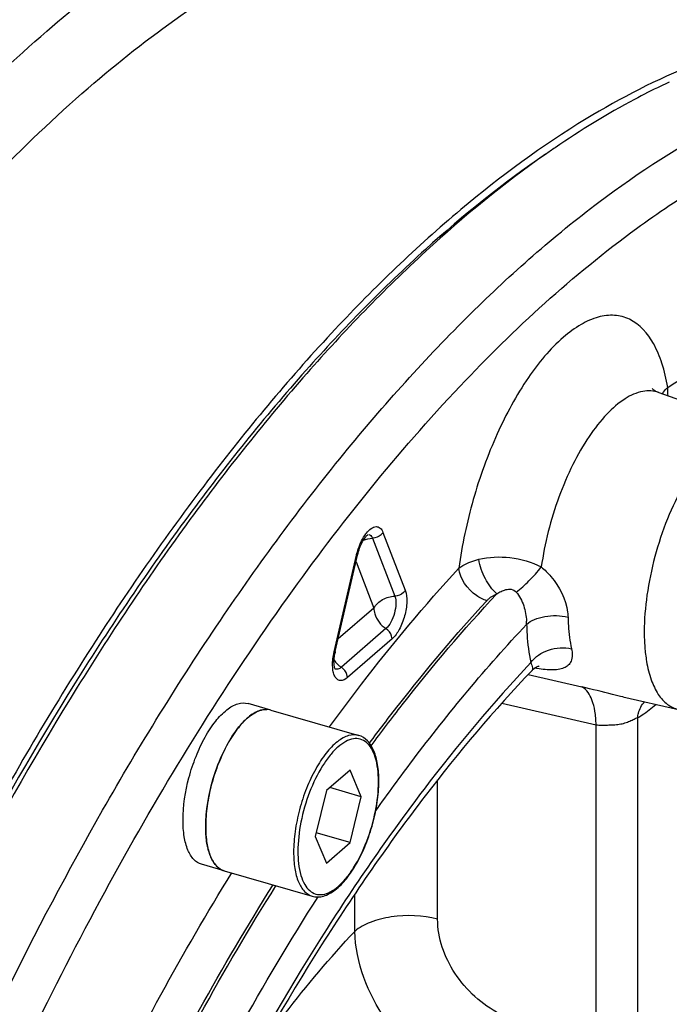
# Model space of a CAD drawing. Extents: x 0 to 594, y 0 to 420.
# Tile 64 of 93: x 523.25 to 529.45, y 209.71 to 219.12. Entities that reach past the tile are written whole.
import ezdxf

# ---------------------------------------------------------------- set-up
doc = ezdxf.new("R2010")
doc.units = 0
doc.header["$LTSCALE"] = 32.67
doc.layers.get('0').update_dxf_attribs({"linetype": 'CONTINUOUS'})
doc.layers.add('3_ALL_AXES', color=7, linetype='CONTINUOUS')

msp = doc.modelspace()

# ---------------------------------------------------------------- linework, layer by layer
at = {"color": 7, "linetype": 'CONTINUOUS'}
for p, q in [((529.3545, 215.5596), (530.318, 215.2197)), ((526.2632, 213.0829), (526.4764, 214.0061)), ((528.1427, 212.9036), (528.1446, 212.9056)), ((529.0118, 212.6501), (529.5416, 212.53)), ((529.0137, 212.6496), (529.0126, 212.6499)), ((525.6468, 212.5248), (526.4868, 212.2823)), ((526.4042, 211.9507), (526.1777, 211.7545)), ((526.5104, 211.6963), (526.4042, 211.9507)), ((526.1777, 211.7545), (526.0714, 211.3161)), ((526.5104, 211.6963), (526.2104, 211.7829)), ((526.4042, 211.2579), (526.5104, 211.6963)), ((526.0714, 211.3161), (526.1777, 211.0617)), ((526.4042, 211.2579), (526.08, 211.3514)), ((526.1777, 211.0617), (526.4042, 211.2579)), ((525.203, 210.9876), (526.0431, 210.7451))]:
    msp.add_line(p, q, dxfattribs=at)
at = {"color": 9, "linetype": 'CONTINUOUS'}
for p, q in [((526.7186, 214.2227), (526.9318, 213.6688)), ((526.6187, 214.1663), (526.8319, 213.6124)), ((526.2524, 213.0804), (526.4656, 214.0036)), ((526.4617, 213.9423), (526.6321, 213.4997)), ((526.6321, 213.4997), (526.2913, 213.2046)), ((526.7475, 213.3031), (526.3211, 212.9338)), ((526.8053, 213.2047), (526.3789, 212.8355)), ((528.1051, 212.8634), (528.6193, 212.7457)), ((527.8555, 212.5911), (528.7553, 212.3842)), ((529.1513, 212.4518), (529.1513, 209.2099)), ((528.7553, 209.1513), (528.7553, 212.3842)), ((527.2411, 210.5268), (527.2411, 211.8563)), ((526.449, 210.4095), (526.449, 210.7643))]:
    msp.add_line(p, q, dxfattribs=at)
at = {"color": 7, "linetype": 'CONTINUOUS'}
msp.add_lwpolyline([(528.1446, 212.9056), (528.1552, 212.9154), (528.1659, 212.9238), (528.1763, 212.9308), (528.1861, 212.9362), (528.1948, 212.9403), (528.2021, 212.9431), (528.2077, 212.9448), (528.2113, 212.9457), (528.2117, 212.9458)], dxfattribs=at)
for centre, radius, start, end in [((532.2396, 212.541), 6.6016, 114.95461, 115.72924), ((533.6024, 210.221), 9.2952, 124.31227, 124.99433), ((526.782, 212.9631), 0.5324, 166.99211, 168.86413), ((525.4899, 211.8471), 1.19, 359.64009, 359.99948)]:
    msp.add_arc(centre, radius, start, end, dxfattribs=at)
at = {"color": 9, "linetype": 'CONTINUOUS'}
for centre, radius, start, end in [((526.8152, 214.0133), 0.3249, 141.61529, 142.82351), ((527.0896, 213.8595), 0.6404, 166.54459, 166.99579), ((527.6459, 213.3525), 0.4452, 358.82534, 2.70878), ((525.5312, 211.8396), 1.1448, 359.99948, 0.37485)]:
    msp.add_arc(centre, radius, start, end, dxfattribs=at)
for points, knots in [([(520.1314, 215.0201), (520.6412, 215.7964), (521.6751, 217.2099), (523.141, 218.7435), (524.3339, 219.6906), (525.4262, 220.3857), (526.3018, 220.7446), (526.8817, 220.866)], [0, 0, 0, 0, 0.305374, 0.574422, 0.694587, 0.805211, 1, 1, 1, 1]), ([(520.4368, 214.3042), (520.9566, 215.117), (522.0125, 216.5932), (523.521, 218.1889), (524.7513, 219.1611), (525.8719, 219.86), (526.7739, 220.2061), (527.3669, 220.3058)], [0, 0, 0, 0, 0.30818, 0.578248, 0.698123, 0.807938, 1, 1, 1, 1]), ([(524.0406, 211.5674), (524.3926, 212.1855), (525.1132, 213.3544), (526.2843, 214.947), (527.4898, 216.2938), (528.7095, 217.3715), (529.9248, 218.1617), (531.1203, 218.6483), (532.2793, 218.8137), (533.018, 218.6946), (533.3554, 218.5829)], [0, 0, 0, 0, 0.171336, 0.330396, 0.475567, 0.605895, 0.721344, 0.82317, 0.914382, 1, 1, 1, 1]), ([(529.1406, 217.1264), (529.2433, 217.2015), (529.6403, 217.4795), (530.0607, 217.7253), (530.3829, 217.8801)], [0, 0, 0, 0, 0.262546, 1, 1, 1, 1]), ([(522.8438, 208.305), (523.2695, 209.2668), (524.168, 211.0843), (525.7024, 213.5452), (527.3294, 215.5758), (528.5322, 216.6822), (529.1406, 217.1264)], [0, 0, 0, 0, 0.288365, 0.554951, 0.793487, 1, 1, 1, 1]), ([(529.4395, 215.6088), (529.6169, 215.7236), (530.2774, 216.1131), (531.0201, 216.3833), (531.5725, 216.4514)], [0, 0, 0, 0, 0.275185, 1, 1, 1, 1]), ([(529.4395, 215.6088), (529.4264, 215.6866), (529.3928, 215.8309), (529.2965, 216.0673), (529.1375, 216.2521), (528.9287, 216.3067), (528.7661, 216.286), (528.599, 216.2105), (528.3578, 216.0306), (528.0736, 215.6822), (527.7882, 215.1547), (527.5664, 214.5405), (527.4735, 214.1022), (527.4447, 213.8812)], [0, 0, 0, 0, 0.060333, 0.1126, 0.195828, 0.233334, 0.273222, 0.318882, 0.372121, 0.502151, 0.658617, 0.829492, 1, 1, 1, 1]), ([(529.3896, 215.5472), (529.3929, 215.5526), (529.4074, 215.5748), (529.425, 215.5949), (529.4395, 215.6088)], [0, 0, 0, 0, 0.24059, 1, 1, 1, 1]), ([(529.3545, 215.5596), (529.3062, 215.5766), (529.188, 215.5813), (529.0143, 215.4994), (528.8422, 215.3479), (528.676, 215.1329), (528.5237, 214.8652), (528.3489, 214.4542), (528.2634, 214.1194), (528.2314, 213.8918)], [0, 0, 0, 0, 0.070654, 0.154552, 0.25906, 0.384637, 0.527796, 0.682833, 1, 1, 1, 1]), ([(526.5605, 214.2151), (526.574, 214.2321), (526.6001, 214.2595), (526.6493, 214.2834), (526.6975, 214.2668), (526.7126, 214.2382), (526.7186, 214.2227)], [0, 0, 0, 0, 0.319188, 0.555671, 0.754867, 1, 1, 1, 1]), ([(526.4667, 214.0085), (526.4713, 214.0276), (526.4917, 214.0983), (526.5237, 214.1666), (526.5563, 214.2097)], [0, 0, 0, 0, 0.266353, 1, 1, 1, 1]), ([(526.5832, 214.2022), (526.587, 214.2015), (526.6036, 214.1955), (526.6138, 214.1789), (526.6187, 214.1663)], [0, 0, 0, 0, 0.22133, 1, 1, 1, 1]), ([(526.7186, 214.2227), (526.7138, 214.2145), (526.6892, 214.1836), (526.6483, 214.167), (526.6187, 214.1663)], [0, 0, 0, 0, 0.241853, 1, 1, 1, 1]), ([(526.4656, 214.0036), (526.4671, 214.0036), (526.4704, 214.0038), (526.4759, 214.0039), (526.4764, 214.0061)], [0, 0, 0, 0, 0.398196, 1, 1, 1, 1]), ([(527.6346, 213.9651), (527.7311, 213.9885), (527.9386, 213.9979), (528.1394, 213.9409), (528.2314, 213.8918)], [0, 0, 0, 0, 0.487646, 1, 1, 1, 1]), ([(527.4447, 213.8812), (527.4569, 213.8907), (527.5151, 213.929), (527.5821, 213.9523), (527.6346, 213.9651)], [0, 0, 0, 0, 0.221955, 1, 1, 1, 1]), ([(527.8068, 213.6351), (527.7608, 213.6741), (527.6876, 213.7805), (527.6447, 213.9005), (527.6346, 213.9651)], [0, 0, 0, 0, 0.479882, 1, 1, 1, 1]), ([(526.2081, 212.3639), (526.308, 212.5011), (526.6988, 213.0238), (527.1174, 213.5261), (527.4447, 213.8812)], [0, 0, 0, 0, 0.260049, 1, 1, 1, 1]), ([(527.7097, 213.5691), (527.6753, 213.5806), (527.5509, 213.6449), (527.4527, 213.7775), (527.4447, 213.8812)], [0, 0, 0, 0, 0.258373, 1, 1, 1, 1]), ([(527.9917, 213.6527), (528.0355, 213.6843), (528.1195, 213.7607), (528.1953, 213.845), (528.2314, 213.8918)], [0, 0, 0, 0, 0.47779, 1, 1, 1, 1]), ([(528.2314, 213.8918), (528.2645, 213.8646), (528.3844, 213.7458), (528.4668, 213.5841), (528.4832, 213.4592)], [0, 0, 0, 0, 0.253701, 1, 1, 1, 1]), ([(526.6065, 212.184), (526.7036, 212.3153), (527.0833, 212.8155), (527.4895, 213.2958), (527.8068, 213.6351)], [0, 0, 0, 0, 0.260066, 1, 1, 1, 1]), ([(526.9318, 213.6688), (526.9448, 213.635), (526.9512, 213.5506), (526.9299, 213.4233), (526.8828, 213.3011), (526.834, 213.2296), (526.8053, 213.2047)], [0, 0, 0, 0, 0.217658, 0.492925, 0.772174, 1, 1, 1, 1]), ([(526.9318, 213.6688), (526.927, 213.6606), (526.9024, 213.6297), (526.8615, 213.6131), (526.8319, 213.6124)], [0, 0, 0, 0, 0.241853, 1, 1, 1, 1]), ([(527.7097, 213.5691), (527.7158, 213.5758), (527.7444, 213.603), (527.7791, 213.6231), (527.8068, 213.6351)], [0, 0, 0, 0, 0.231587, 1, 1, 1, 1]), ([(527.8068, 213.6351), (527.8197, 213.6436), (527.8472, 213.6596), (527.8931, 213.6775), (527.9457, 213.6842), (527.98, 213.6661), (527.9917, 213.6527)], [0, 0, 0, 0, 0.23018, 0.473121, 0.733339, 1, 1, 1, 1]), ([(527.9917, 213.6527), (528.0245, 213.615), (528.0698, 213.5226), (528.0883, 213.4235), (528.0906, 213.3736)], [0, 0, 0, 0, 0.499857, 1, 1, 1, 1]), ([(526.5901, 212.2079), (526.6808, 212.3304), (527.0362, 212.7984), (527.4148, 213.249), (527.7097, 213.5691)], [0, 0, 0, 0, 0.259345, 1, 1, 1, 1]), ([(526.6321, 213.4997), (526.6514, 213.5331), (526.7125, 213.5893), (526.7916, 213.6115), (526.8319, 213.6124)], [0, 0, 0, 0, 0.489363, 1, 1, 1, 1]), ([(526.8319, 213.6124), (526.8405, 213.5899), (526.8448, 213.5336), (526.8307, 213.4487), (526.7992, 213.3673), (526.7667, 213.3196), (526.7475, 213.3031)], [0, 0, 0, 0, 0.217618, 0.492929, 0.772221, 1, 1, 1, 1]), ([(526.6321, 213.4997), (526.6321, 213.4812), (526.6443, 213.4037), (526.6977, 213.3351), (526.7475, 213.3031)], [0, 0, 0, 0, 0.23757, 1, 1, 1, 1]), ([(528.091, 213.3434), (528.1123, 213.3632), (528.1691, 213.396), (528.3024, 213.4324), (528.4153, 213.4298), (528.4869, 213.4117)], [0, 0, 0, 0, 0.211312, 0.464338, 1, 1, 1, 1]), ([(526.6498, 211.5612), (526.7654, 211.7248), (527.2157, 212.3424), (527.7049, 212.9323), (528.091, 213.3434)], [0, 0, 0, 0, 0.262086, 1, 1, 1, 1]), ([(528.091, 213.3434), (528.0917, 213.3108), (528.0969, 213.1884), (528.1121, 213.0662), (528.1312, 212.9785)], [0, 0, 0, 0, 0.266531, 1, 1, 1, 1]), ([(528.4869, 213.4117), (528.4875, 213.3847), (528.4918, 213.2834), (528.5044, 213.1822), (528.5202, 213.1095)], [0, 0, 0, 0, 0.266531, 1, 1, 1, 1]), ([(526.8053, 213.2047), (526.8053, 213.214), (526.7992, 213.2528), (526.7725, 213.287), (526.7475, 213.3031)], [0, 0, 0, 0, 0.237565, 1, 1, 1, 1]), ([(526.3789, 212.8355), (526.3601, 212.8192), (526.3241, 212.7977), (526.2776, 212.8174), (526.2551, 212.8496), (526.2413, 212.8942), (526.2339, 212.973), (526.2423, 213.0368), (526.2524, 213.0804)], [0, 0, 0, 0, 0.196843, 0.279227, 0.375654, 0.497488, 0.645872, 1, 1, 1, 1]), ([(526.2524, 213.0804), (526.2539, 213.0804), (526.2572, 213.0807), (526.2627, 213.0807), (526.2632, 213.0829)], [0, 0, 0, 0, 0.398196, 1, 1, 1, 1]), ([(528.1312, 212.9785), (528.1711, 213.0349), (528.3, 213.1163), (528.4491, 213.1267), (528.5202, 213.1095)], [0, 0, 0, 0, 0.485475, 1, 1, 1, 1]), ([(528.5202, 213.1095), (528.5286, 213.0712), (528.532, 213.0107), (528.4905, 212.9499), (528.4463, 212.9233), (528.391, 212.9098), (528.2973, 212.9054), (528.2224, 212.9163), (528.1701, 212.9266)], [0, 0, 0, 0, 0.238438, 0.334264, 0.432573, 0.544792, 0.676405, 1, 1, 1, 1]), ([(528.1312, 212.9785), (527.7695, 212.5945), (527.0603, 211.7452), (525.7154, 209.7867), (524.8599, 208.1409), (524.3436, 206.981)], [0, 0, 0, 0, 0.222251, 0.465106, 1, 1, 1, 1]), ([(528.1312, 212.9785), (528.1379, 212.9625), (528.1475, 212.94), (528.1486, 212.9098), (528.1427, 212.9036)], [0, 0, 0, 0, 0.66696, 1, 1, 1, 1]), ([(526.3211, 212.9338), (526.3117, 212.9257), (526.2927, 212.9123), (526.2682, 212.9148), (526.26, 212.9199)], [0, 0, 0, 0, 0.563548, 1, 1, 1, 1]), ([(526.3789, 212.8355), (526.3789, 212.8447), (526.3728, 212.8835), (526.3461, 212.9178), (526.3211, 212.9338)], [0, 0, 0, 0, 0.237565, 1, 1, 1, 1]), ([(528.7553, 212.3842), (528.7541, 212.4276), (528.7472, 212.5085), (528.7174, 212.6359), (528.6665, 212.7227), (528.6193, 212.7457)], [0, 0, 0, 0, 0.327214, 0.604519, 1, 1, 1, 1]), ([(529.0126, 212.6499), (528.9793, 212.6574), (528.8481, 212.6892), (528.7175, 212.7232), (528.6193, 212.7457)], [0, 0, 0, 0, 0.253225, 1, 1, 1, 1]), ([(529.1513, 212.4518), (529.1527, 212.4664), (529.1621, 212.5215), (529.1898, 212.574), (529.2187, 212.6033)], [0, 0, 0, 0, 0.262831, 1, 1, 1, 1]), ([(529.1513, 212.4518), (529.166, 212.4598), (529.2281, 212.4965), (529.2851, 212.5414), (529.3262, 212.5784)], [0, 0, 0, 0, 0.232926, 1, 1, 1, 1]), ([(528.7553, 212.3842), (528.7725, 212.3812), (528.8089, 212.3814), (528.864, 212.3815), (528.9205, 212.3823), (528.9763, 212.3877), (529.029, 212.3995), (529.0764, 212.4171), (529.1157, 212.4364), (529.1399, 212.4493), (529.1513, 212.4518)], [0, 0, 0, 0, 0.12885, 0.265529, 0.405574, 0.543786, 0.676922, 0.802078, 0.914076, 1, 1, 1, 1]), ([(526.4868, 212.2823), (526.4558, 212.2913), (526.4012, 212.2879), (526.3347, 212.2584), (526.2587, 212.2068), (526.1667, 212.1085), (526.0687, 211.9568), (525.9838, 211.7744), (525.918, 211.5741), (525.8759, 211.3699), (525.865, 211.2332), (525.865, 211.1673)], [0, 0, 0, 0, 0.07003, 0.111072, 0.157618, 0.268245, 0.400484, 0.548314, 0.703522, 0.857033, 1, 1, 1, 1]), ([(526.6759, 211.8471), (526.6754, 211.9235), (526.6652, 212.0318), (526.615, 212.1546), (526.5666, 212.217), (526.5037, 212.2519), (526.4315, 212.2536), (526.3573, 212.2248), (526.2825, 212.1698), (526.2086, 212.0906), (526.11, 211.9503), (526.0082, 211.7368), (525.9284, 211.46), (525.9059, 211.2664), (525.9059, 211.1728)], [0, 0, 0, 0, 0.127985, 0.178567, 0.220802, 0.257846, 0.295091, 0.33783, 0.389057, 0.449551, 0.518661, 0.675834, 0.843073, 1, 1, 1, 1]), ([(525.9059, 211.1728), (525.9059, 211.0956), (525.9155, 210.9861), (525.9649, 210.8613), (526.0128, 210.7976), (526.0754, 210.7612), (526.1477, 210.7582), (526.2222, 210.7862), (526.2972, 210.8407), (526.3715, 210.9196), (526.4706, 211.0598), (526.573, 211.2737), (526.6533, 211.5514), (526.6759, 211.7456), (526.6759, 211.8396)], [0, 0, 0, 0, 0.128839, 0.179836, 0.222374, 0.259516, 0.296625, 0.339087, 0.390003, 0.450216, 0.519099, 0.675995, 0.843133, 1, 1, 1, 1]), ([(520.8367, 204.0308), (521.2486, 205.3719), (522.1817, 207.947), (523.382, 210.4109), (524.0406, 211.5674)], [0, 0, 0, 0, 0.513198, 1, 1, 1, 1]), ([(525.865, 211.1673), (525.865, 211.1145), (525.8711, 211.0173), (525.9038, 210.8881), (525.9582, 210.7915), (526.0147, 210.7533), (526.0428, 210.7452)], [0, 0, 0, 0, 0.326831, 0.600264, 0.819215, 1, 1, 1, 1]), ([(523.5757, 207.755), (523.7049, 208.0403), (524.2208, 209.1369), (524.8016, 210.2035), (525.2737, 210.9681)], [0, 0, 0, 0, 0.258443, 1, 1, 1, 1]), ([(523.886, 207.4267), (524.0226, 207.7319), (524.5682, 208.901), (525.1887, 210.036), (525.6966, 210.8456)], [0, 0, 0, 0, 0.259183, 1, 1, 1, 1]), ([(523.9137, 207.5583), (524.0467, 207.8521), (524.5775, 208.9783), (525.1784, 210.0722), (525.6686, 210.8538)], [0, 0, 0, 0, 0.258984, 1, 1, 1, 1]), ([(524.2089, 207.1962), (524.3507, 207.514), (524.9166, 208.7276), (525.5648, 209.904), (526.0982, 210.7394)], [0, 0, 0, 0, 0.259852, 1, 1, 1, 1]), ([(527.2411, 210.5268), (527.0979, 210.5633), (526.8734, 210.5717), (526.6065, 210.5072), (526.4922, 210.4469), (526.449, 210.4095)], [0, 0, 0, 0, 0.539224, 0.791854, 1, 1, 1, 1]), ([(527.8362, 209.6204), (527.6643, 209.7082), (527.3732, 209.9703), (527.2411, 210.3455), (527.2411, 210.5268)], [0, 0, 0, 0, 0.515707, 1, 1, 1, 1]), ([(525.5627, 209.33), (525.6342, 209.428), (525.914, 209.8004), (526.2141, 210.1577), (526.449, 210.4095)], [0, 0, 0, 0, 0.260433, 1, 1, 1, 1]), ([(527.4655, 208.9253), (527.3224, 208.9994), (527.0531, 209.1872), (526.6385, 209.6526), (526.4574, 210.1116), (526.449, 210.4095)], [0, 0, 0, 0, 0.259112, 0.520673, 1, 1, 1, 1])]:
    msp.add_open_spline(points, degree=3, knots=knots, dxfattribs=at)
at = {"color": 7, "linetype": 'CONTINUOUS'}
for points, knots in [([(529.3737, 218.4881), (529.2892, 218.4474), (528.9412, 218.2706), (528.6076, 218.0658), (528.3627, 217.8986)], [0, 0, 0, 0, 0.240281, 1, 1, 1, 1]), ([(528.2711, 217.8361), (527.8683, 217.5613), (527.0632, 216.913), (525.9261, 215.7485), (524.8111, 214.3575), (523.3349, 212.166), (521.6824, 209.0157), (520.6393, 206.2988), (520.177, 204.8701)], [0, 0, 0, 0, 0.09428, 0.199153, 0.314198, 0.43852, 0.709626, 1, 1, 1, 1]), ([(528.2717, 217.8357), (527.8702, 217.5547), (527.0684, 216.896), (525.936, 215.7201), (524.8264, 214.3215), (523.3592, 212.1259), (521.7167, 208.9783), (520.6788, 206.2669), (520.2186, 204.8422)], [0, 0, 0, 0, 0.094785, 0.200028, 0.31528, 0.439645, 0.710395, 1, 1, 1, 1]), ([(529.291, 215.5969), (529.2882, 215.6008), (529.3035, 215.5853), (529.3114, 215.5809), (529.3298, 215.5692), (529.3439, 215.5633), (529.3545, 215.5596)], [0, 0, 0, 0, 0.191914, 0.353939, 0.546848, 1, 1, 1, 1]), ([(530.318, 215.2197), (530.2919, 215.2289), (530.2346, 215.2392), (530.1444, 215.2274), (530.0512, 215.1902), (529.9169, 215.1035), (529.7533, 214.9335), (529.5791, 214.6684), (529.4277, 214.3475), (529.3101, 213.9936), (529.2347, 213.6318), (529.215, 213.3895), (529.215, 213.2727)], [0, 0, 0, 0, 0.034079, 0.070292, 0.11072, 0.15662, 0.266198, 0.397977, 0.545958, 0.701801, 0.856195, 1, 1, 1, 1]), ([(526.4764, 214.0061), (526.4866, 214.0504), (526.5082, 214.1115), (526.5479, 214.1743), (526.5675, 214.1961), (526.5763, 214.2022)], [0, 0, 0, 0, 0.611908, 0.855825, 1, 1, 1, 1]), ([(529.215, 213.2727), (529.215, 213.2235), (529.2183, 213.1287), (529.2366, 212.9742), (529.2737, 212.8203), (529.3392, 212.6781), (529.4278, 212.5755), (529.504, 212.5385), (529.5416, 212.53)], [0, 0, 0, 0, 0.170638, 0.328505, 0.538795, 0.716694, 0.866428, 1, 1, 1, 1]), ([(526.2613, 212.9175), (526.2588, 212.9216), (526.2543, 212.9375), (526.2477, 212.9869), (526.2531, 213.0328), (526.2596, 213.0659)], [0, 0, 0, 0, 0.09609, 0.324322, 1, 1, 1, 1]), ([(528.1427, 212.9035), (527.7801, 212.5234), (527.0681, 211.6775), (525.7153, 209.7146), (524.8563, 208.0587), (524.3382, 206.8897)], [0, 0, 0, 0, 0.220578, 0.463122, 1, 1, 1, 1]), ([(525.6468, 212.5248), (525.6158, 212.5338), (525.5612, 212.5304), (525.4947, 212.5009), (525.4188, 212.4494), (525.3268, 212.3511), (525.2288, 212.1994), (525.1439, 212.0171), (525.078, 211.8168), (525.0359, 211.6125), (525.0249, 211.4757), (525.0249, 211.4098)], [0, 0, 0, 0, 0.070012, 0.111041, 0.157571, 0.268158, 0.400346, 0.548138, 0.703358, 0.856937, 1, 1, 1, 1]), ([(526.68, 211.8471), (526.68, 211.9001), (526.6736, 211.9983), (526.6397, 212.1304), (526.5806, 212.2324), (526.5185, 212.2732), (526.4868, 212.2823)], [0, 0, 0, 0, 0.314321, 0.581494, 0.80431, 1, 1, 1, 1]), ([(526.0431, 210.7451), (526.0601, 210.7402), (526.0967, 210.7355), (526.1744, 210.7484), (526.2728, 210.8058), (526.3785, 210.9165), (526.4761, 211.0653), (526.5602, 211.2434), (526.6257, 211.4394), (526.668, 211.64), (526.6795, 211.7746), (526.6799, 211.8397)], [0, 0, 0, 0, 0.038624, 0.07881, 0.169416, 0.279771, 0.409886, 0.55488, 0.707257, 0.85843, 1, 1, 1, 1]), ([(525.0249, 211.4098), (525.0249, 211.3569), (525.0311, 211.2596), (525.0638, 211.1303), (525.1184, 211.0337), (525.175, 210.9957), (525.203, 210.9876)], [0, 0, 0, 0, 0.327017, 0.600467, 0.819312, 1, 1, 1, 1])]:
    msp.add_open_spline(points, degree=3, knots=knots, dxfattribs=at)
at = {"color": 9, "linetype": 'CONTINUOUS'}
for points in [[(529.4449, 215.5276), (529.4397, 215.5542), (529.4376, 215.5818), (529.4395, 215.6088)], [(526.5318, 214.1481), (526.5593, 214.1592), (526.5891, 214.1656), (526.6187, 214.1663)], [(528.4832, 213.4592), (528.4853, 213.4435), (528.4866, 213.4276), (528.4869, 213.4117)], [(526.2512, 213.0002), (526.2701, 212.9742), (526.2941, 212.9512), (526.3211, 212.9338)]]:
    msp.add_open_spline(points, degree=3, dxfattribs=at)
at = {"layer": '3_ALL_AXES', "color": 7, "linetype": 'CONTINUOUS'}
for p, q in [((525.6468, 212.5248), (525.4303, 212.5873)), ((525.203, 210.9876), (524.9865, 211.0501))]:
    msp.add_line(p, q, dxfattribs=at)
for centre, radius, start, end in [((525.9441, 211.3965), 0.9187, 185.65934, 185.90624), ((525.6751, 211.3537), 0.6462, 192.25101, 193.0319), ((525.4758, 211.2938), 0.4379, 201.18317, 201.84452), ((525.3358, 211.2233), 0.2808, 212.77434, 213.74897), ((525.2445, 211.1315), 0.1498, 248.14476, 253.36272)]:
    msp.add_arc(centre, radius, start, end, dxfattribs=at)
for points, knots in [([(532.5549, 218.8472), (532.2663, 218.9491), (531.6447, 219.0772), (530.6636, 219.0164), (529.6466, 218.7131), (528.9905, 218.3751), (528.6603, 218.1745)], [0, 0, 0, 0, 0.225048, 0.460066, 0.715882, 1, 1, 1, 1]), ([(528.6603, 218.1745), (528.2393, 217.9187), (527.3942, 217.2956), (526.2004, 216.1434), (525.0262, 214.7392), (523.8915, 213.1068), (522.8151, 211.2734), (521.4615, 208.5599), (520.6231, 206.3889), (520.1392, 204.8944)], [0, 0, 0, 0, 0.092067, 0.195312, 0.309443, 0.433588, 0.566446, 0.706407, 1, 1, 1, 1]), ([(524.8084, 211.4723), (524.8084, 211.6087), (524.8412, 211.8172), (524.9274, 212.0797), (525.0123, 212.262), (525.1104, 212.4139), (525.2153, 212.5252), (525.3225, 212.5914), (525.3994, 212.5962), (525.4304, 212.5873)], [0, 0, 0, 0, 0.296382, 0.451744, 0.59969, 0.732001, 0.842683, 0.929928, 1, 1, 1, 1]), ([(525.3426, 212.363), (525.3817, 212.411), (525.4568, 212.489), (525.5633, 212.5321), (525.6087, 212.5307)], [0, 0, 0, 0, 0.576768, 1, 1, 1, 1]), ([(525.0298, 211.5222), (525.0431, 211.679), (525.0978, 211.9107), (525.221, 212.1872), (525.2997, 212.3101), (525.3426, 212.363)], [0, 0, 0, 0, 0.520739, 0.774753, 1, 1, 1, 1]), ([(524.9864, 211.0501), (524.9583, 211.0582), (524.9018, 211.0964), (524.8472, 211.1929), (524.8146, 211.3222), (524.8084, 211.4195), (524.8084, 211.4723)], [0, 0, 0, 0, 0.180721, 0.399516, 0.673155, 1, 1, 1, 1]), ([(525.0249, 211.4098), (525.0249, 211.4189), (525.0253, 211.4564), (525.0274, 211.4939), (525.0298, 211.5222)], [0, 0, 0, 0, 0.243096, 1, 1, 1, 1]), ([(525.0298, 211.3059), (525.029, 211.3143), (525.0261, 211.3488), (525.0249, 211.3835), (525.0249, 211.4098)], [0, 0, 0, 0, 0.241942, 1, 1, 1, 1]), ([(525.0436, 211.2166), (525.0421, 211.2234), (525.0365, 211.2516), (525.0325, 211.2802), (525.0302, 211.302)], [0, 0, 0, 0, 0.240288, 1, 1, 1, 1]), ([(525.0675, 211.1356), (525.0653, 211.1412), (525.0567, 211.1649), (525.0499, 211.1893), (525.0455, 211.208)], [0, 0, 0, 0, 0.238506, 1, 1, 1, 1]), ([(525.0996, 211.0713), (525.0968, 211.0757), (525.0852, 211.0948), (525.0757, 211.1151), (525.0694, 211.1309)], [0, 0, 0, 0, 0.237515, 1, 1, 1, 1]), ([(525.1888, 210.9925), (525.1804, 210.9958), (525.146, 211.0134), (525.1186, 211.0428), (525.1023, 211.0673)], [0, 0, 0, 0, 0.233632, 1, 1, 1, 1])]:
    msp.add_open_spline(points, degree=3, knots=knots, dxfattribs=at)

doc.saveas('drawing.dxf')
